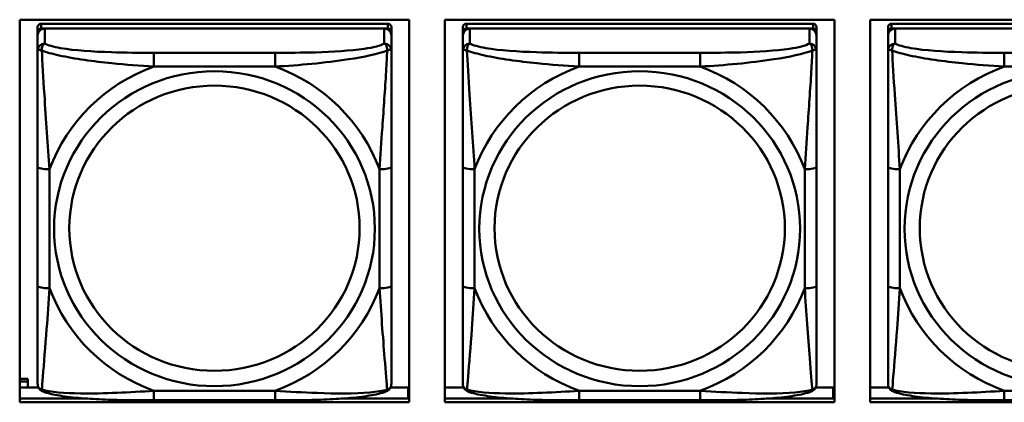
# Model space of a CAD drawing. Header units: inches. Extents: x 0.8 to 75.7, y -7.8 to 49.3.
# Tile 127 of 256: x 35.4 to 37, y 19.5 to 20.2. Entities that reach past the tile are written whole.
import ezdxf

# ---------------------------------------------------------------- set-up
doc = ezdxf.new("R2010")
doc.units = ezdxf.units.IN
doc.header["$MEASUREMENT"] = 0
doc.layers.add('Visible Edges(ROSSANSI)', color=7, linetype='Continuous', lineweight=50)
doc.layers.add('Visible Tangent Edges(ROSSANSI)', color=7, linetype='Continuous', lineweight=50)

msp = doc.modelspace()

# ---------------------------------------------------------------- linework, layer by layer
at = {"layer": 'Visible Edges(ROSSANSI)'}
for p, q in [((35.3514, 19.531), (35.3514, 20.1697)), ((35.3514, 20.1697), (36.002, 20.1697)), ((35.3814, 20.1572), (35.3814, 20.149)), ((35.9661, 20.163), (35.3873, 20.163)), ((35.972, 20.149), (35.972, 20.1572)), ((36.002, 20.1697), (36.002, 19.531)), ((36.0614, 19.531), (36.0614, 20.1697)), ((36.0614, 20.1697), (36.712, 20.1697)), ((36.0914, 20.1572), (36.0914, 20.149)), ((36.6761, 20.163), (36.0973, 20.163)), ((36.682, 20.149), (36.682, 20.1572)), ((36.712, 20.1697), (36.712, 19.531)), ((36.7714, 19.531), (36.7714, 20.1697)), ((36.7714, 20.1697), (37.422, 20.1697)), ((36.8014, 20.1572), (36.8014, 20.149)), ((37.3861, 20.163), (36.8073, 20.163)), ((35.3814, 20.1432), (35.3814, 20.149)), ((35.3814, 20.1432), (35.3814, 20.1183)), ((35.3873, 20.1548), (35.9661, 20.1548)), ((35.9602, 20.1548), (35.3932, 20.1548)), ((35.972, 20.149), (35.972, 20.1432)), ((35.972, 20.1183), (35.972, 20.1432)), ((36.0914, 20.1432), (36.0914, 20.149)), ((36.0914, 20.1432), (36.0914, 20.1183)), ((36.0973, 20.1548), (36.6761, 20.1548)), ((36.6702, 20.1548), (36.1032, 20.1548)), ((36.682, 20.149), (36.682, 20.1432)), ((36.682, 20.1183), (36.682, 20.1432)), ((36.8014, 20.1432), (36.8014, 20.149)), ((36.8014, 20.1432), (36.8014, 20.1183)), ((36.8073, 20.1548), (37.3861, 20.1548)), ((37.3802, 20.1548), (36.8132, 20.1548)), ((35.3814, 19.9238), (35.3814, 19.7252)), ((35.972, 19.7252), (35.972, 19.9238)), ((36.0914, 19.9238), (36.0914, 19.7252)), ((36.682, 19.7252), (36.682, 19.9238)), ((36.8014, 19.9238), (36.8014, 19.7252)), ((35.3514, 19.5703), (35.3651, 19.5703)), ((35.3514, 19.5657), (35.3651, 19.5657)), ((35.3651, 19.5703), (35.3651, 19.5657)), ((35.3651, 19.5657), (35.3651, 19.5559)), ((35.3514, 19.5559), (35.3827, 19.5559)), ((35.9707, 19.5559), (35.9999, 19.5559)), ((35.9999, 19.5559), (35.9999, 19.5371)), ((36.0614, 19.5559), (36.0927, 19.5559)), ((36.6807, 19.5559), (36.7099, 19.5559)), ((36.7099, 19.5559), (36.7099, 19.5371)), ((36.7714, 19.5559), (36.8027, 19.5559)), ((35.3514, 19.5371), (35.4653, 19.5371)), ((35.7778, 19.5343), (35.5755, 19.5343)), ((35.888, 19.5371), (36.002, 19.5371)), ((36.002, 19.548), (35.9999, 19.548)), ((36.0614, 19.5371), (36.1753, 19.5371)), ((36.4878, 19.5343), (36.2855, 19.5343)), ((36.598, 19.5371), (36.712, 19.5371)), ((36.712, 19.548), (36.7099, 19.548)), ((36.7714, 19.5371), (36.8853, 19.5371)), ((37.1978, 19.5343), (36.9955, 19.5343)), ((36.002, 19.531), (35.3514, 19.531)), ((36.712, 19.531), (36.0614, 19.531)), ((37.422, 19.531), (36.7714, 19.531))]:
    msp.add_line(p, q, dxfattribs=at)
for centre, major_axis, start_param, end_param in [((35.3873, 20.1572), (-0.00591, 0), 4.712389, 6.283185), ((35.9661, 20.1572), (0.00591, 0), 0, 1.570796), ((36.0973, 20.1572), (-0.00591, 0), 4.712389, 6.283185), ((36.6761, 20.1572), (0.00591, 0), 0, 1.570796), ((36.8073, 20.1572), (-0.00591, 0), 4.712389, 6.283185), ((35.3932, 20.1432), (-0.0118, 0), 4.712389, 6.283185), ((35.3873, 20.149), (-0.00591, 0), 4.712389, 6.283185), ((35.9602, 20.1432), (0.0118, 0), 0, 1.570796), ((35.9661, 20.149), (0.00591, 0), 0, 1.570796), ((36.1032, 20.1432), (-0.0118, 0), 4.712389, 6.283185), ((36.0973, 20.149), (-0.00591, 0), 4.712389, 6.283185), ((36.6702, 20.1432), (0.0118, 0), 0, 1.570796), ((36.6761, 20.149), (0.00591, 0), 0, 1.570796), ((36.8132, 20.1432), (-0.0118, 0), 4.712389, 6.283185), ((36.8073, 20.149), (-0.00591, 0), 4.712389, 6.283185)]:
    msp.add_ellipse(centre, major_axis=major_axis, ratio=0.981793, start_param=start_param, end_param=end_param, dxfattribs=at)
for points, knots in [([(35.3814, 20.1183), (35.3814, 20.1092), (35.3814, 20.0939), (35.3814, 20.0768), (35.3814, 20.0504), (35.3814, 20.0201), (35.3814, 19.9907), (35.3814, 19.9682), (35.3814, 19.9458), (35.3814, 19.9238)], [-0.7968224, -0.7968224, -0.7968224, -0.7968224, -0.6514613, -0.6514613, -0.6514613, -0.427691, -0.427691, -0.427691, -0.2569517, -0.2569517, -0.2569517, -0.2569517]), ([(35.972, 19.9238), (35.972, 19.9471), (35.972, 19.9708), (35.972, 19.9945), (35.972, 20.0256), (35.972, 20.0579), (35.972, 20.0847), (35.972, 20.0986), (35.972, 20.1106), (35.972, 20.1183)], [0.2569537, 0.2569537, 0.2569537, 0.2569537, 0.4371919, 0.4371919, 0.4371919, 0.6739428, 0.6739428, 0.6739428, 0.7963818, 0.7963818, 0.7963818, 0.7963818]), ([(36.0914, 20.1183), (36.0914, 20.1092), (36.0914, 20.0939), (36.0914, 20.0768), (36.0914, 20.0504), (36.0914, 20.0201), (36.0914, 19.9907), (36.0914, 19.9682), (36.0914, 19.9458), (36.0914, 19.9238)], [-0.7968224, -0.7968224, -0.7968224, -0.7968224, -0.6514613, -0.6514613, -0.6514613, -0.427691, -0.427691, -0.427691, -0.2569517, -0.2569517, -0.2569517, -0.2569517]), ([(36.682, 19.9238), (36.682, 19.9471), (36.682, 19.9708), (36.682, 19.9945), (36.682, 20.0256), (36.682, 20.0579), (36.682, 20.0847), (36.682, 20.0986), (36.682, 20.1106), (36.682, 20.1183)], [0.2569537, 0.2569537, 0.2569537, 0.2569537, 0.4371919, 0.4371919, 0.4371919, 0.6739428, 0.6739428, 0.6739428, 0.7963818, 0.7963818, 0.7963818, 0.7963818]), ([(36.8014, 20.1183), (36.8014, 20.1092), (36.8014, 20.0939), (36.8014, 20.0768), (36.8014, 20.0504), (36.8014, 20.0201), (36.8014, 19.9907), (36.8014, 19.9682), (36.8014, 19.9458), (36.8014, 19.9238)], [-0.7968224, -0.7968224, -0.7968224, -0.7968224, -0.6514613, -0.6514613, -0.6514613, -0.427691, -0.427691, -0.427691, -0.2569517, -0.2569517, -0.2569517, -0.2569517]), ([(35.3814, 19.7252), (35.3814, 19.702), (35.3814, 19.6786), (35.3814, 19.6564), (35.3814, 19.6273), (35.3814, 19.599), (35.3814, 19.5801), (35.3814, 19.5704), (35.3814, 19.5635), (35.3814, 19.5617)], [0.2569537, 0.2569537, 0.2569537, 0.2569537, 0.4371919, 0.4371919, 0.4371919, 0.6739428, 0.6739428, 0.6739428, 0.7963818, 0.7963818, 0.7963818, 0.7963818]), ([(35.972, 19.5617), (35.972, 19.5639), (35.972, 19.5731), (35.972, 19.5858), (35.972, 19.6054), (35.972, 19.6323), (35.972, 19.66), (35.972, 19.6811), (35.972, 19.7032), (35.972, 19.7252)], [-0.7968224, -0.7968224, -0.7968224, -0.7968224, -0.6514613, -0.6514613, -0.6514613, -0.427691, -0.427691, -0.427691, -0.2569517, -0.2569517, -0.2569517, -0.2569517]), ([(36.0914, 19.7252), (36.0914, 19.702), (36.0914, 19.6786), (36.0914, 19.6564), (36.0914, 19.6273), (36.0914, 19.599), (36.0914, 19.5801), (36.0914, 19.5704), (36.0914, 19.5635), (36.0914, 19.5617)], [0.2569537, 0.2569537, 0.2569537, 0.2569537, 0.4371919, 0.4371919, 0.4371919, 0.6739428, 0.6739428, 0.6739428, 0.7963818, 0.7963818, 0.7963818, 0.7963818]), ([(36.682, 19.5617), (36.682, 19.5639), (36.682, 19.5731), (36.682, 19.5858), (36.682, 19.6054), (36.682, 19.6323), (36.682, 19.66), (36.682, 19.6811), (36.682, 19.7032), (36.682, 19.7252)], [-0.7968224, -0.7968224, -0.7968224, -0.7968224, -0.6514613, -0.6514613, -0.6514613, -0.427691, -0.427691, -0.427691, -0.2569517, -0.2569517, -0.2569517, -0.2569517]), ([(36.8014, 19.7252), (36.8014, 19.702), (36.8014, 19.6786), (36.8014, 19.6564), (36.8014, 19.6273), (36.8014, 19.599), (36.8014, 19.5801), (36.8014, 19.5704), (36.8014, 19.5635), (36.8014, 19.5617)], [0.2569537, 0.2569537, 0.2569537, 0.2569537, 0.4371919, 0.4371919, 0.4371919, 0.6739428, 0.6739428, 0.6739428, 0.7963818, 0.7963818, 0.7963818, 0.7963818]), ([(35.3895, 19.5494), (35.3884, 19.5498), (35.3873, 19.5505), (35.3853, 19.552), (35.3845, 19.553), (35.3831, 19.5549), (35.3826, 19.5559), (35.3819, 19.5578), (35.3817, 19.5587), (35.3815, 19.5603), (35.3814, 19.561), (35.3814, 19.5617)], [0.02510739, 0.02510739, 0.02510739, 0.02510739, 0.03073999, 0.03073999, 0.03637259, 0.03637259, 0.0420052, 0.0420052, 0.0476378, 0.0476378, 0.0532704, 0.0532704, 0.0532704, 0.0532704]), ([(35.5755, 19.5343), (35.562, 19.5343), (35.5483, 19.5343), (35.5211, 19.5347), (35.5075, 19.535), (35.4806, 19.5361), (35.4673, 19.5368), (35.4416, 19.5389), (35.4295, 19.5403), (35.4074, 19.5439), (35.3979, 19.5459), (35.3895, 19.5494)], [0.2569517, 0.2569517, 0.2569517, 0.2569517, 0.3597049, 0.3597049, 0.4624581, 0.4624581, 0.5652112, 0.5652112, 0.6679644, 0.6679644, 0.7707176, 0.7707176, 0.7707176, 0.7707176]), ([(35.9639, 19.5494), (35.9555, 19.5459), (35.946, 19.5439), (35.9239, 19.5403), (35.9118, 19.5389), (35.8861, 19.5368), (35.8728, 19.5361), (35.8459, 19.535), (35.8323, 19.5347), (35.805, 19.5343), (35.7914, 19.5343), (35.7778, 19.5343)], [-0.7703505, -0.7703505, -0.7703505, -0.7703505, -0.6676711, -0.6676711, -0.5649918, -0.5649918, -0.4623124, -0.4623124, -0.3596331, -0.3596331, -0.2569537, -0.2569537, -0.2569537, -0.2569537]), ([(35.9639, 19.5494), (35.965, 19.5498), (35.9661, 19.5505), (35.968, 19.552), (35.9689, 19.553), (35.9703, 19.5549), (35.9708, 19.5559), (35.9715, 19.5578), (35.9717, 19.5587), (35.9719, 19.5603), (35.972, 19.561), (35.972, 19.5617)], [0.02510739, 0.02510739, 0.02510739, 0.02510739, 0.03073999, 0.03073999, 0.03637259, 0.03637259, 0.0420052, 0.0420052, 0.0476378, 0.0476378, 0.0532704, 0.0532704, 0.0532704, 0.0532704]), ([(36.0995, 19.5494), (36.0984, 19.5498), (36.0973, 19.5505), (36.0953, 19.552), (36.0945, 19.553), (36.0931, 19.5549), (36.0926, 19.5559), (36.0919, 19.5578), (36.0917, 19.5587), (36.0915, 19.5603), (36.0914, 19.561), (36.0914, 19.5617)], [0.02510739, 0.02510739, 0.02510739, 0.02510739, 0.03073999, 0.03073999, 0.03637259, 0.03637259, 0.0420052, 0.0420052, 0.0476378, 0.0476378, 0.0532704, 0.0532704, 0.0532704, 0.0532704]), ([(36.2855, 19.5343), (36.272, 19.5343), (36.2583, 19.5343), (36.2311, 19.5347), (36.2175, 19.535), (36.1906, 19.5361), (36.1773, 19.5368), (36.1516, 19.5389), (36.1395, 19.5403), (36.1174, 19.5439), (36.1079, 19.5459), (36.0995, 19.5494)], [0.2569517, 0.2569517, 0.2569517, 0.2569517, 0.3597049, 0.3597049, 0.4624581, 0.4624581, 0.5652112, 0.5652112, 0.6679644, 0.6679644, 0.7707176, 0.7707176, 0.7707176, 0.7707176]), ([(36.6739, 19.5494), (36.6655, 19.5459), (36.656, 19.5439), (36.6339, 19.5403), (36.6218, 19.5389), (36.5961, 19.5368), (36.5828, 19.5361), (36.5559, 19.535), (36.5423, 19.5347), (36.515, 19.5343), (36.5014, 19.5343), (36.4878, 19.5343)], [-0.7703505, -0.7703505, -0.7703505, -0.7703505, -0.6676711, -0.6676711, -0.5649918, -0.5649918, -0.4623124, -0.4623124, -0.3596331, -0.3596331, -0.2569537, -0.2569537, -0.2569537, -0.2569537]), ([(36.6739, 19.5494), (36.675, 19.5498), (36.6761, 19.5505), (36.678, 19.552), (36.6789, 19.553), (36.6803, 19.5549), (36.6808, 19.5559), (36.6815, 19.5578), (36.6817, 19.5587), (36.6819, 19.5603), (36.682, 19.561), (36.682, 19.5617)], [0.02510739, 0.02510739, 0.02510739, 0.02510739, 0.03073999, 0.03073999, 0.03637259, 0.03637259, 0.0420052, 0.0420052, 0.0476378, 0.0476378, 0.0532704, 0.0532704, 0.0532704, 0.0532704]), ([(36.8095, 19.5494), (36.8084, 19.5498), (36.8073, 19.5505), (36.8053, 19.552), (36.8045, 19.553), (36.8031, 19.5549), (36.8026, 19.5559), (36.8019, 19.5578), (36.8017, 19.5587), (36.8015, 19.5603), (36.8014, 19.561), (36.8014, 19.5617)], [0.02510739, 0.02510739, 0.02510739, 0.02510739, 0.03073999, 0.03073999, 0.03637259, 0.03637259, 0.0420052, 0.0420052, 0.0476378, 0.0476378, 0.0532704, 0.0532704, 0.0532704, 0.0532704]), ([(36.9955, 19.5343), (36.982, 19.5343), (36.9683, 19.5343), (36.9411, 19.5347), (36.9275, 19.535), (36.9006, 19.5361), (36.8873, 19.5368), (36.8616, 19.5389), (36.8495, 19.5403), (36.8274, 19.5439), (36.8179, 19.5459), (36.8095, 19.5494)], [0.2569517, 0.2569517, 0.2569517, 0.2569517, 0.3597049, 0.3597049, 0.4624581, 0.4624581, 0.5652112, 0.5652112, 0.6679644, 0.6679644, 0.7707176, 0.7707176, 0.7707176, 0.7707176])]:
    msp.add_open_spline(points, degree=3, knots=knots, dxfattribs=at)
at = {"layer": 'Visible Tangent Edges(ROSSANSI)'}
for p, q in [((35.3873, 20.1548), (35.3873, 20.163)), ((35.9661, 20.163), (35.9661, 20.1548)), ((36.0973, 20.1548), (36.0973, 20.163)), ((36.6761, 20.163), (36.6761, 20.1548)), ((36.8073, 20.1548), (36.8073, 20.163)), ((35.3932, 20.1299), (35.3932, 20.1548)), ((35.9602, 20.1548), (35.9602, 20.1299)), ((36.1032, 20.1299), (36.1032, 20.1548)), ((36.6702, 20.1548), (36.6702, 20.1299)), ((36.8132, 20.1299), (36.8132, 20.1548)), ((35.5755, 20.1144), (35.5755, 20.0914)), ((35.7778, 20.1144), (35.5755, 20.1144)), ((35.7778, 20.1144), (35.7778, 20.0914)), ((36.2855, 20.1144), (36.2855, 20.0914)), ((36.4878, 20.1144), (36.2855, 20.1144)), ((36.4878, 20.1144), (36.4878, 20.0914)), ((36.9955, 20.1144), (36.9955, 20.0914)), ((37.1978, 20.1144), (36.9955, 20.1144)), ((35.5755, 20.0914), (35.7778, 20.0914)), ((36.2855, 20.0914), (36.4878, 20.0914)), ((36.9955, 20.0914), (37.1978, 20.0914)), ((35.4011, 19.7215), (35.4011, 19.9201)), ((35.9523, 19.9201), (35.9523, 19.7215)), ((36.1111, 19.7215), (36.1111, 19.9201)), ((36.6623, 19.9201), (36.6623, 19.7215)), ((36.8211, 19.7215), (36.8211, 19.9201)), ((35.7778, 19.5502), (35.5755, 19.5502)), ((35.5755, 19.5343), (35.5755, 19.5502)), ((35.7778, 19.5343), (35.7778, 19.5502)), ((36.4878, 19.5502), (36.2855, 19.5502)), ((36.2855, 19.5343), (36.2855, 19.5502)), ((36.4878, 19.5343), (36.4878, 19.5502)), ((37.1978, 19.5502), (36.9955, 19.5502)), ((36.9955, 19.5343), (36.9955, 19.5502))]:
    msp.add_line(p, q, dxfattribs=at)
for centre, major_axis, ratio, start_param, end_param in [((35.3932, 20.1183), (-0.0118, 0), 0.981793, 4.712389, 6.283185), ((35.9602, 20.1183), (0.0118, 0), 0.981793, 0, 1.570796), ((36.1032, 20.1183), (-0.0118, 0), 0.981793, 4.712389, 6.283185), ((36.6702, 20.1183), (0.0118, 0), 0.981793, 0, 1.570796), ((36.8132, 20.1183), (-0.0118, 0), 0.981793, 4.712389, 6.283185), ((35.6767, 19.8208), (-0.2936, 0), 0.981793, 5.064156, 5.931419), ((35.6767, 19.8208), (0.2936, 0), 0.981793, 0.351767, 1.21903), ((36.3867, 19.8208), (-0.2936, 0), 0.981793, 5.064156, 5.931419), ((36.3867, 19.8208), (0.2936, 0), 0.981793, 0.351767, 1.21903), ((37.0967, 19.8208), (-0.2936, 0), 0.981793, 5.064156, 5.931419), ((35.4011, 19.9238), (-0.0197, 0), 0.189952, 0, 1.570796), ((35.9523, 19.9238), (0.0197, 0), 0.189952, 4.712389, 6.283185), ((36.1111, 19.9238), (-0.0197, 0), 0.189952, 0, 1.570796), ((36.6623, 19.9238), (0.0197, 0), 0.189952, 4.712389, 6.283185), ((36.8211, 19.9238), (-0.0197, 0), 0.189952, 0, 1.570796), ((35.4011, 19.7252), (-0.0197, 0), 0.189952, 0, 1.570796), ((35.6767, 19.8208), (-0.2936, 0), 0.981793, 0.351767, 1.21903), ((35.6767, 19.8208), (0.2936, 0), 0.981793, 5.064156, 5.931419), ((35.9523, 19.7252), (0.0197, 0), 0.189952, 4.712389, 6.283185), ((36.1111, 19.7252), (-0.0197, 0), 0.189952, 0, 1.570796), ((36.3867, 19.8208), (-0.2936, 0), 0.981793, 0.351767, 1.21903), ((36.3867, 19.8208), (0.2936, 0), 0.981793, 5.064156, 5.931419), ((36.6623, 19.7252), (0.0197, 0), 0.189952, 4.712389, 6.283185), ((36.8211, 19.7252), (-0.0197, 0), 0.189952, 0, 1.570796), ((37.0967, 19.8208), (-0.2936, 0), 0.981793, 0.351767, 1.21903)]:
    msp.add_ellipse(centre, major_axis=major_axis, ratio=ratio, start_param=start_param, end_param=end_param, dxfattribs=at)
for centre, major_axis in [((35.6767, 19.8208), (-0.2678, 0)), ((36.3867, 19.8208), (-0.2678, 0)), ((37.0967, 19.8208), (-0.2678, 0)), ((35.6767, 19.8216), (-0.2424, 0)), ((36.3867, 19.8216), (-0.2424, 0)), ((37.0967, 19.8216), (-0.2424, 0))]:
    msp.add_ellipse(centre, major_axis=major_axis, ratio=0.981793, dxfattribs=at)
for points, knots in [([(35.3883, 20.1184), (35.3882, 20.1195), (35.3883, 20.1205), (35.3885, 20.1225), (35.3887, 20.1235), (35.3892, 20.125), (35.3894, 20.1255), (35.3897, 20.1262), (35.3898, 20.1264), (35.3901, 20.127), (35.3903, 20.1273), (35.3909, 20.1281), (35.3913, 20.1285), (35.3922, 20.1293), (35.3927, 20.1296), (35.3932, 20.1299)], [-0.00023197, -0.00023197, -0.00023197, -0.00023197, 0.00913095, 0.00913095, 0.01983142, 0.01983142, 0.02651922, 0.02651922, 0.02986312, 0.02986312, 0.03521335, 0.03521335, 0.04377373, 0.04377373, 0.0532704, 0.0532704, 0.0532704, 0.0532704]), ([(35.5755, 20.1144), (35.5519, 20.1144), (35.5279, 20.1146), (35.5045, 20.1154), (35.4738, 20.1163), (35.443, 20.1183), (35.4197, 20.1223), (35.4077, 20.1244), (35.3981, 20.127), (35.3932, 20.1299)], [0.2569537, 0.2569537, 0.2569537, 0.2569537, 0.4371919, 0.4371919, 0.4371919, 0.6739428, 0.6739428, 0.6739428, 0.7963818, 0.7963818, 0.7963818, 0.7963818]), ([(35.9602, 20.1299), (35.9544, 20.1264), (35.9419, 20.1234), (35.9267, 20.1212), (35.9033, 20.1178), (35.8742, 20.1161), (35.8451, 20.1152), (35.8229, 20.1146), (35.8002, 20.1144), (35.7778, 20.1144)], [-0.7968224, -0.7968224, -0.7968224, -0.7968224, -0.6514613, -0.6514613, -0.6514613, -0.427691, -0.427691, -0.427691, -0.2569517, -0.2569517, -0.2569517, -0.2569517]), ([(35.9602, 20.1299), (35.9607, 20.1296), (35.9612, 20.1293), (35.9621, 20.1285), (35.9625, 20.1281), (35.963, 20.1273), (35.9633, 20.127), (35.9636, 20.1264), (35.9637, 20.1262), (35.964, 20.1255), (35.9642, 20.125), (35.9646, 20.1235), (35.9648, 20.1225), (35.9651, 20.1205), (35.9651, 20.1195), (35.9651, 20.1184)], [-0.0532704, -0.0532704, -0.0532704, -0.0532704, -0.04377373, -0.04377373, -0.03521335, -0.03521335, -0.02986312, -0.02986312, -0.02651922, -0.02651922, -0.01983142, -0.01983142, -0.00913095, -0.00913095, 0.00023197, 0.00023197, 0.00023197, 0.00023197]), ([(36.0983, 20.1184), (36.0982, 20.1195), (36.0983, 20.1205), (36.0985, 20.1225), (36.0987, 20.1235), (36.0992, 20.125), (36.0994, 20.1255), (36.0997, 20.1262), (36.0998, 20.1264), (36.1001, 20.127), (36.1003, 20.1273), (36.1009, 20.1281), (36.1013, 20.1285), (36.1022, 20.1293), (36.1027, 20.1296), (36.1032, 20.1299)], [-0.00023197, -0.00023197, -0.00023197, -0.00023197, 0.00913095, 0.00913095, 0.01983142, 0.01983142, 0.02651922, 0.02651922, 0.02986312, 0.02986312, 0.03521335, 0.03521335, 0.04377373, 0.04377373, 0.0532704, 0.0532704, 0.0532704, 0.0532704]), ([(36.2855, 20.1144), (36.2619, 20.1144), (36.2379, 20.1146), (36.2145, 20.1154), (36.1838, 20.1163), (36.153, 20.1183), (36.1297, 20.1223), (36.1177, 20.1244), (36.1081, 20.127), (36.1032, 20.1299)], [0.2569537, 0.2569537, 0.2569537, 0.2569537, 0.4371919, 0.4371919, 0.4371919, 0.6739428, 0.6739428, 0.6739428, 0.7963818, 0.7963818, 0.7963818, 0.7963818]), ([(36.6702, 20.1299), (36.6644, 20.1264), (36.6519, 20.1234), (36.6367, 20.1212), (36.6133, 20.1178), (36.5842, 20.1161), (36.5551, 20.1152), (36.5329, 20.1146), (36.5102, 20.1144), (36.4878, 20.1144)], [-0.7968224, -0.7968224, -0.7968224, -0.7968224, -0.6514613, -0.6514613, -0.6514613, -0.427691, -0.427691, -0.427691, -0.2569517, -0.2569517, -0.2569517, -0.2569517]), ([(36.6702, 20.1299), (36.6707, 20.1296), (36.6712, 20.1293), (36.6721, 20.1285), (36.6725, 20.1281), (36.673, 20.1273), (36.6733, 20.127), (36.6736, 20.1264), (36.6737, 20.1262), (36.674, 20.1255), (36.6742, 20.125), (36.6746, 20.1235), (36.6748, 20.1225), (36.6751, 20.1205), (36.6751, 20.1195), (36.6751, 20.1184)], [-0.0532704, -0.0532704, -0.0532704, -0.0532704, -0.04377373, -0.04377373, -0.03521335, -0.03521335, -0.02986312, -0.02986312, -0.02651922, -0.02651922, -0.01983142, -0.01983142, -0.00913095, -0.00913095, 0.00023197, 0.00023197, 0.00023197, 0.00023197]), ([(36.8083, 20.1184), (36.8082, 20.1195), (36.8083, 20.1205), (36.8085, 20.1225), (36.8087, 20.1235), (36.8092, 20.125), (36.8094, 20.1255), (36.8097, 20.1262), (36.8098, 20.1264), (36.8101, 20.127), (36.8103, 20.1273), (36.8109, 20.1281), (36.8113, 20.1285), (36.8122, 20.1293), (36.8127, 20.1296), (36.8132, 20.1299)], [-0.00023197, -0.00023197, -0.00023197, -0.00023197, 0.00913095, 0.00913095, 0.01983142, 0.01983142, 0.02651922, 0.02651922, 0.02986312, 0.02986312, 0.03521335, 0.03521335, 0.04377373, 0.04377373, 0.0532704, 0.0532704, 0.0532704, 0.0532704]), ([(36.9955, 20.1144), (36.9719, 20.1144), (36.9479, 20.1146), (36.9245, 20.1154), (36.8938, 20.1163), (36.863, 20.1183), (36.8397, 20.1223), (36.8277, 20.1244), (36.8181, 20.127), (36.8132, 20.1299)], [0.2569537, 0.2569537, 0.2569537, 0.2569537, 0.4371919, 0.4371919, 0.4371919, 0.6739428, 0.6739428, 0.6739428, 0.7963818, 0.7963818, 0.7963818, 0.7963818]), ([(35.3814, 20.1183), (35.3814, 20.1186), (35.3815, 20.1188), (35.3817, 20.1191), (35.3819, 20.1193), (35.3823, 20.1194), (35.3825, 20.1195), (35.3828, 20.1195), (35.3829, 20.1195), (35.3833, 20.1195), (35.3836, 20.1195), (35.3846, 20.1194), (35.3852, 20.1193), (35.3867, 20.1189), (35.3874, 20.1187), (35.3883, 20.1184)], [-0.0532704, -0.0532704, -0.0532704, -0.0532704, -0.04377373, -0.04377373, -0.03521335, -0.03521335, -0.02986312, -0.02986312, -0.02651922, -0.02651922, -0.01983142, -0.01983142, -0.00913095, -0.00913095, 0.00023197, 0.00023197, 0.00023197, 0.00023197]), ([(35.3883, 20.1184), (35.3959, 20.1155), (35.4059, 20.1126), (35.443, 20.1044), (35.4747, 20.1001), (35.5289, 20.0946), (35.5522, 20.0927), (35.5755, 20.0914)], [-0.7478145, -0.7478145, -0.7478145, -0.7478145, -0.6493253, -0.6493253, -0.427691, -0.427691, -0.2569537, -0.2569537, -0.2569537, -0.2569537]), ([(35.4011, 19.9201), (35.3987, 19.9598), (35.3954, 20.002), (35.3908, 20.0719), (35.3892, 20.0994), (35.3883, 20.1184)], [0.2569517, 0.2569517, 0.2569517, 0.2569517, 0.5559983, 0.5559983, 0.7482818, 0.7482818, 0.7482818, 0.7482818]), ([(35.7778, 20.0914), (35.8183, 20.0937), (35.8607, 20.0975), (35.9263, 20.1075), (35.9508, 20.1126), (35.9651, 20.1184)], [0.2569517, 0.2569517, 0.2569517, 0.2569517, 0.5559983, 0.5559983, 0.7482818, 0.7482818, 0.7482818, 0.7482818]), ([(35.9651, 20.1184), (35.9646, 20.1084), (35.964, 20.0963), (35.9615, 20.0542), (35.9592, 20.0211), (35.9553, 19.966), (35.9537, 19.943), (35.9523, 19.9201)], [-0.7478145, -0.7478145, -0.7478145, -0.7478145, -0.6493253, -0.6493253, -0.427691, -0.427691, -0.2569537, -0.2569537, -0.2569537, -0.2569537]), ([(35.9651, 20.1184), (35.966, 20.1187), (35.9667, 20.1189), (35.9682, 20.1193), (35.9688, 20.1194), (35.9697, 20.1195), (35.9701, 20.1195), (35.9705, 20.1195), (35.9706, 20.1195), (35.9709, 20.1195), (35.9711, 20.1194), (35.9715, 20.1193), (35.9716, 20.1191), (35.9719, 20.1188), (35.972, 20.1186), (35.972, 20.1183)], [-0.00023197, -0.00023197, -0.00023197, -0.00023197, 0.00913095, 0.00913095, 0.01983142, 0.01983142, 0.02651922, 0.02651922, 0.02986312, 0.02986312, 0.03521335, 0.03521335, 0.04377373, 0.04377373, 0.0532704, 0.0532704, 0.0532704, 0.0532704]), ([(36.0914, 20.1183), (36.0914, 20.1186), (36.0915, 20.1188), (36.0917, 20.1191), (36.0919, 20.1193), (36.0923, 20.1194), (36.0925, 20.1195), (36.0928, 20.1195), (36.0929, 20.1195), (36.0933, 20.1195), (36.0936, 20.1195), (36.0946, 20.1194), (36.0952, 20.1193), (36.0967, 20.1189), (36.0974, 20.1187), (36.0983, 20.1184)], [-0.0532704, -0.0532704, -0.0532704, -0.0532704, -0.04377373, -0.04377373, -0.03521335, -0.03521335, -0.02986312, -0.02986312, -0.02651922, -0.02651922, -0.01983142, -0.01983142, -0.00913095, -0.00913095, 0.00023197, 0.00023197, 0.00023197, 0.00023197]), ([(36.0983, 20.1184), (36.1059, 20.1155), (36.1159, 20.1126), (36.153, 20.1044), (36.1847, 20.1001), (36.2389, 20.0946), (36.2622, 20.0927), (36.2855, 20.0914)], [-0.7478145, -0.7478145, -0.7478145, -0.7478145, -0.6493253, -0.6493253, -0.427691, -0.427691, -0.2569537, -0.2569537, -0.2569537, -0.2569537]), ([(36.1111, 19.9201), (36.1087, 19.9598), (36.1054, 20.002), (36.1008, 20.0719), (36.0992, 20.0994), (36.0983, 20.1184)], [0.2569517, 0.2569517, 0.2569517, 0.2569517, 0.5559983, 0.5559983, 0.7482818, 0.7482818, 0.7482818, 0.7482818]), ([(36.4878, 20.0914), (36.5283, 20.0937), (36.5707, 20.0975), (36.6363, 20.1075), (36.6608, 20.1126), (36.6751, 20.1184)], [0.2569517, 0.2569517, 0.2569517, 0.2569517, 0.5559983, 0.5559983, 0.7482818, 0.7482818, 0.7482818, 0.7482818]), ([(36.6751, 20.1184), (36.6746, 20.1084), (36.674, 20.0963), (36.6715, 20.0542), (36.6692, 20.0211), (36.6653, 19.966), (36.6637, 19.943), (36.6623, 19.9201)], [-0.7478145, -0.7478145, -0.7478145, -0.7478145, -0.6493253, -0.6493253, -0.427691, -0.427691, -0.2569537, -0.2569537, -0.2569537, -0.2569537]), ([(36.6751, 20.1184), (36.676, 20.1187), (36.6767, 20.1189), (36.6782, 20.1193), (36.6788, 20.1194), (36.6797, 20.1195), (36.6801, 20.1195), (36.6805, 20.1195), (36.6806, 20.1195), (36.6809, 20.1195), (36.6811, 20.1194), (36.6815, 20.1193), (36.6816, 20.1191), (36.6819, 20.1188), (36.682, 20.1186), (36.682, 20.1183)], [-0.00023197, -0.00023197, -0.00023197, -0.00023197, 0.00913095, 0.00913095, 0.01983142, 0.01983142, 0.02651922, 0.02651922, 0.02986312, 0.02986312, 0.03521335, 0.03521335, 0.04377373, 0.04377373, 0.0532704, 0.0532704, 0.0532704, 0.0532704]), ([(36.8014, 20.1183), (36.8014, 20.1186), (36.8015, 20.1188), (36.8017, 20.1191), (36.8019, 20.1193), (36.8023, 20.1194), (36.8025, 20.1195), (36.8028, 20.1195), (36.8029, 20.1195), (36.8033, 20.1195), (36.8036, 20.1195), (36.8046, 20.1194), (36.8052, 20.1193), (36.8067, 20.1189), (36.8074, 20.1187), (36.8083, 20.1184)], [-0.0532704, -0.0532704, -0.0532704, -0.0532704, -0.04377373, -0.04377373, -0.03521335, -0.03521335, -0.02986312, -0.02986312, -0.02651922, -0.02651922, -0.01983142, -0.01983142, -0.00913095, -0.00913095, 0.00023197, 0.00023197, 0.00023197, 0.00023197]), ([(36.8083, 20.1184), (36.8159, 20.1155), (36.8259, 20.1126), (36.863, 20.1044), (36.8947, 20.1001), (36.9489, 20.0946), (36.9722, 20.0927), (36.9955, 20.0914)], [-0.7478145, -0.7478145, -0.7478145, -0.7478145, -0.6493253, -0.6493253, -0.427691, -0.427691, -0.2569537, -0.2569537, -0.2569537, -0.2569537]), ([(36.8211, 19.9201), (36.8187, 19.9598), (36.8154, 20.002), (36.8108, 20.0719), (36.8092, 20.0994), (36.8083, 20.1184)], [0.2569517, 0.2569517, 0.2569517, 0.2569517, 0.5559983, 0.5559983, 0.7482818, 0.7482818, 0.7482818, 0.7482818]), ([(35.3883, 19.5521), (35.3888, 19.5571), (35.3894, 19.5647), (35.3919, 19.5953), (35.3942, 19.6244), (35.3981, 19.6759), (35.3997, 19.6985), (35.4011, 19.7215)], [-0.7478145, -0.7478145, -0.7478145, -0.7478145, -0.6493253, -0.6493253, -0.427691, -0.427691, -0.2569537, -0.2569537, -0.2569537, -0.2569537]), ([(35.9523, 19.7215), (35.9547, 19.6817), (35.958, 19.6407), (35.9626, 19.5817), (35.9642, 19.5613), (35.9651, 19.5521)], [0.2569517, 0.2569517, 0.2569517, 0.2569517, 0.5559983, 0.5559983, 0.7482818, 0.7482818, 0.7482818, 0.7482818]), ([(36.0983, 19.5521), (36.0988, 19.5571), (36.0994, 19.5647), (36.1019, 19.5953), (36.1042, 19.6244), (36.1081, 19.6759), (36.1097, 19.6985), (36.1111, 19.7215)], [-0.7478145, -0.7478145, -0.7478145, -0.7478145, -0.6493253, -0.6493253, -0.427691, -0.427691, -0.2569537, -0.2569537, -0.2569537, -0.2569537]), ([(36.6623, 19.7215), (36.6647, 19.6817), (36.668, 19.6407), (36.6726, 19.5817), (36.6742, 19.5613), (36.6751, 19.5521)], [0.2569517, 0.2569517, 0.2569517, 0.2569517, 0.5559983, 0.5559983, 0.7482818, 0.7482818, 0.7482818, 0.7482818]), ([(36.8083, 19.5521), (36.8088, 19.5571), (36.8094, 19.5647), (36.8119, 19.5953), (36.8142, 19.6244), (36.8181, 19.6759), (36.8197, 19.6985), (36.8211, 19.7215)], [-0.7478145, -0.7478145, -0.7478145, -0.7478145, -0.6493253, -0.6493253, -0.427691, -0.427691, -0.2569537, -0.2569537, -0.2569537, -0.2569537]), ([(35.3883, 19.5521), (35.3874, 19.5523), (35.3867, 19.5526), (35.3852, 19.5535), (35.3846, 19.554), (35.3836, 19.555), (35.3833, 19.5554), (35.3829, 19.556), (35.3828, 19.5562), (35.3825, 19.5568), (35.3823, 19.5571), (35.3819, 19.5581), (35.3817, 19.5587), (35.3815, 19.5601), (35.3814, 19.5609), (35.3814, 19.5617)], [-0.00023197, -0.00023197, -0.00023197, -0.00023197, 0.00913095, 0.00913095, 0.01983142, 0.01983142, 0.02651922, 0.02651922, 0.02986312, 0.02986312, 0.03521335, 0.03521335, 0.04377373, 0.04377373, 0.0532704, 0.0532704, 0.0532704, 0.0532704]), ([(35.3895, 19.5494), (35.3893, 19.5495), (35.3891, 19.5496), (35.3887, 19.5499), (35.3885, 19.5502), (35.3883, 19.551), (35.3882, 19.5515), (35.3883, 19.5521)], [-0.02510739, -0.02510739, -0.02510739, -0.02510739, -0.01983142, -0.01983142, -0.00913095, -0.00913095, 0.00023197, 0.00023197, 0.00023197, 0.00023197]), ([(35.5755, 19.5502), (35.5351, 19.5478), (35.4927, 19.5452), (35.427, 19.5462), (35.4026, 19.5481), (35.3883, 19.5521)], [0.2569517, 0.2569517, 0.2569517, 0.2569517, 0.5559983, 0.5559983, 0.7482818, 0.7482818, 0.7482818, 0.7482818]), ([(35.9651, 19.5521), (35.9575, 19.5501), (35.9474, 19.5485), (35.9104, 19.5452), (35.8787, 19.5454), (35.8244, 19.5474), (35.8012, 19.5488), (35.7778, 19.5502)], [-0.7478145, -0.7478145, -0.7478145, -0.7478145, -0.6493253, -0.6493253, -0.427691, -0.427691, -0.2569537, -0.2569537, -0.2569537, -0.2569537]), ([(35.9651, 19.5521), (35.9651, 19.5515), (35.9651, 19.551), (35.9648, 19.5502), (35.9646, 19.5499), (35.9642, 19.5496), (35.9641, 19.5495), (35.9639, 19.5494)], [-0.00023197, -0.00023197, -0.00023197, -0.00023197, 0.00913095, 0.00913095, 0.01983142, 0.01983142, 0.02510739, 0.02510739, 0.02510739, 0.02510739]), ([(35.972, 19.5617), (35.972, 19.5609), (35.9719, 19.5601), (35.9716, 19.5587), (35.9715, 19.5581), (35.9711, 19.5571), (35.9709, 19.5568), (35.9706, 19.5562), (35.9705, 19.556), (35.9701, 19.5554), (35.9697, 19.555), (35.9688, 19.554), (35.9682, 19.5535), (35.9667, 19.5526), (35.966, 19.5523), (35.9651, 19.5521)], [-0.0532704, -0.0532704, -0.0532704, -0.0532704, -0.04377373, -0.04377373, -0.03521335, -0.03521335, -0.02986312, -0.02986312, -0.02651922, -0.02651922, -0.01983142, -0.01983142, -0.00913095, -0.00913095, 0.00023197, 0.00023197, 0.00023197, 0.00023197]), ([(36.0983, 19.5521), (36.0974, 19.5523), (36.0967, 19.5526), (36.0952, 19.5535), (36.0946, 19.554), (36.0936, 19.555), (36.0933, 19.5554), (36.0929, 19.556), (36.0928, 19.5562), (36.0925, 19.5568), (36.0923, 19.5571), (36.0919, 19.5581), (36.0917, 19.5587), (36.0915, 19.5601), (36.0914, 19.5609), (36.0914, 19.5617)], [-0.00023197, -0.00023197, -0.00023197, -0.00023197, 0.00913095, 0.00913095, 0.01983142, 0.01983142, 0.02651922, 0.02651922, 0.02986312, 0.02986312, 0.03521335, 0.03521335, 0.04377373, 0.04377373, 0.0532704, 0.0532704, 0.0532704, 0.0532704]), ([(36.0995, 19.5494), (36.0993, 19.5495), (36.0991, 19.5496), (36.0987, 19.5499), (36.0985, 19.5502), (36.0983, 19.551), (36.0982, 19.5515), (36.0983, 19.5521)], [-0.02510739, -0.02510739, -0.02510739, -0.02510739, -0.01983142, -0.01983142, -0.00913095, -0.00913095, 0.00023197, 0.00023197, 0.00023197, 0.00023197]), ([(36.2855, 19.5502), (36.2451, 19.5478), (36.2027, 19.5452), (36.137, 19.5462), (36.1126, 19.5481), (36.0983, 19.5521)], [0.2569517, 0.2569517, 0.2569517, 0.2569517, 0.5559983, 0.5559983, 0.7482818, 0.7482818, 0.7482818, 0.7482818]), ([(36.6751, 19.5521), (36.6675, 19.5501), (36.6574, 19.5485), (36.6204, 19.5452), (36.5887, 19.5454), (36.5344, 19.5474), (36.5112, 19.5488), (36.4878, 19.5502)], [-0.7478145, -0.7478145, -0.7478145, -0.7478145, -0.6493253, -0.6493253, -0.427691, -0.427691, -0.2569537, -0.2569537, -0.2569537, -0.2569537]), ([(36.6751, 19.5521), (36.6751, 19.5515), (36.6751, 19.551), (36.6748, 19.5502), (36.6746, 19.5499), (36.6742, 19.5496), (36.6741, 19.5495), (36.6739, 19.5494)], [-0.00023197, -0.00023197, -0.00023197, -0.00023197, 0.00913095, 0.00913095, 0.01983142, 0.01983142, 0.02510739, 0.02510739, 0.02510739, 0.02510739]), ([(36.682, 19.5617), (36.682, 19.5609), (36.6819, 19.5601), (36.6816, 19.5587), (36.6815, 19.5581), (36.6811, 19.5571), (36.6809, 19.5568), (36.6806, 19.5562), (36.6805, 19.556), (36.6801, 19.5554), (36.6797, 19.555), (36.6788, 19.554), (36.6782, 19.5535), (36.6767, 19.5526), (36.676, 19.5523), (36.6751, 19.5521)], [-0.0532704, -0.0532704, -0.0532704, -0.0532704, -0.04377373, -0.04377373, -0.03521335, -0.03521335, -0.02986312, -0.02986312, -0.02651922, -0.02651922, -0.01983142, -0.01983142, -0.00913095, -0.00913095, 0.00023197, 0.00023197, 0.00023197, 0.00023197]), ([(36.8083, 19.5521), (36.8074, 19.5523), (36.8067, 19.5526), (36.8052, 19.5535), (36.8046, 19.554), (36.8036, 19.555), (36.8033, 19.5554), (36.8029, 19.556), (36.8028, 19.5562), (36.8025, 19.5568), (36.8023, 19.5571), (36.8019, 19.5581), (36.8017, 19.5587), (36.8015, 19.5601), (36.8014, 19.5609), (36.8014, 19.5617)], [-0.00023197, -0.00023197, -0.00023197, -0.00023197, 0.00913095, 0.00913095, 0.01983142, 0.01983142, 0.02651922, 0.02651922, 0.02986312, 0.02986312, 0.03521335, 0.03521335, 0.04377373, 0.04377373, 0.0532704, 0.0532704, 0.0532704, 0.0532704]), ([(36.8095, 19.5494), (36.8093, 19.5495), (36.8091, 19.5496), (36.8087, 19.5499), (36.8085, 19.5502), (36.8083, 19.551), (36.8082, 19.5515), (36.8083, 19.5521)], [-0.02510739, -0.02510739, -0.02510739, -0.02510739, -0.01983142, -0.01983142, -0.00913095, -0.00913095, 0.00023197, 0.00023197, 0.00023197, 0.00023197]), ([(36.9955, 19.5502), (36.9551, 19.5478), (36.9127, 19.5452), (36.847, 19.5462), (36.8226, 19.5481), (36.8083, 19.5521)], [0.2569517, 0.2569517, 0.2569517, 0.2569517, 0.5559983, 0.5559983, 0.7482818, 0.7482818, 0.7482818, 0.7482818])]:
    msp.add_open_spline(points, degree=3, knots=knots, dxfattribs=at)

doc.saveas('drawing.dxf')
